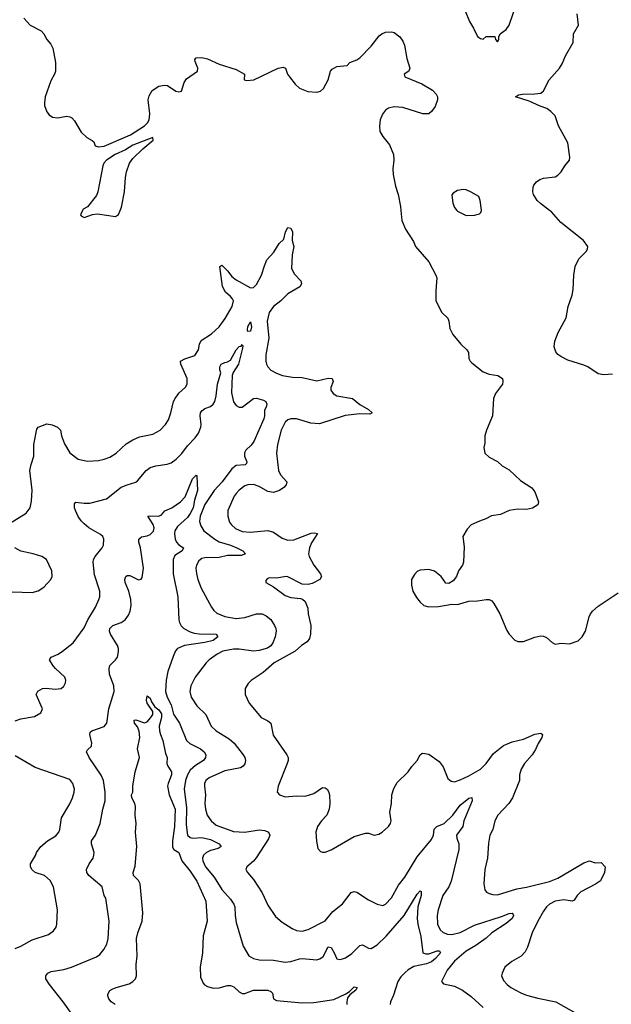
# Model space of a CAD drawing. Header units: inches. Extents: x 1173000 to 1307049, y 522583 to 678455.
# Tile 98 of 256: x 1204122 to 1208241, y 574472 to 581328. Entities that reach past the tile are written whole.
import ezdxf

# ---------------------------------------------------------------- set-up
doc = ezdxf.new("R2010")
doc.units = ezdxf.units.IN
doc.header["$MEASUREMENT"] = 0
doc.layers.add('B2507', color=7, linetype='Continuous')
doc.layers.add('B2508', color=7, linetype='Continuous')

msp = doc.modelspace()

# ---------------------------------------------------------------- linework, layer by layer
at = {"layer": 'B2507', "color": 5}
for points, elevation in [([(1204559.7, 580000), (1204544.7, 579970), (1204550, 579962), (1204570, 579952), (1204629.1, 579970.9), (1204664.5, 579975.5), (1204790, 579958), (1204810, 579971.3), (1204821.3, 580000)], 920), ([(1206776, 580000), (1206784, 579930), (1206808.5, 579868.5), (1206863.4, 579783.4), (1206879.1, 579750), (1206970, 579642.8), (1207019.1, 579550), (1207027.3, 579530), (1207018.8, 579441.2), (1207019.3, 579370), (1207062.4, 579290), (1207102.6, 579250), (1207110.3, 579230), (1207117.4, 579177.4), (1207137, 579137), (1207193, 579070), (1207234.9, 579030), (1207246.4, 579010), (1207248.4, 578970), (1207258, 578950), (1207270, 578939.3), (1207350, 578877), (1207390, 578860.3), (1207452, 578850), (1207484.7, 578830), (1207486.8, 578810), (1207482.8, 578790), (1207435.6, 578724.4), (1207420.4, 578690), (1207414.3, 578570), (1207372.2, 578470), (1207360.5, 578430), (1207361.4, 578378.6), (1207354.8, 578350), (1207361, 578310), (1207390, 578281), (1207450, 578250.8), (1207482, 578222), (1207530, 578194.9), (1207610, 578120.3), (1207688.8, 578068.8), (1207710, 578041), (1207734, 577970), (1207730, 577949.4), (1207693.5, 577926.5), (1207650, 577917.4), (1207590, 577918.9), (1207530.3, 577909.7), (1207470, 577883.7), (1207407.5, 577872.5), (1207368.5, 577851.5), (1207322.7, 577837.2), (1207266, 577810), (1207238.5, 577781.5), (1207206.8, 577730), (1207218, 577658), (1207213.4, 577550), (1207204.9, 577530), (1207176.3, 577490), (1207164, 577450), (1207139.3, 577420.7), (1207110, 577401.2), (1207090, 577405.2), (1207056, 577450), (1207010, 577489.3), (1206970, 577500.9), (1206910, 577494.5), (1206890, 577486), (1206870, 577466), (1206850.6, 577430), (1206850.5, 577390), (1206860.5, 577350), (1206884.8, 577304.8), (1206910, 577273.4), (1206936, 577250), (1206970, 577239.1), (1207038.6, 577241.4), (1207130, 577258), (1207170, 577256), (1207250, 577279.1), (1207310, 577282), (1207370, 577292), (1207390.3, 577290.3), (1207410, 577280.5), (1207423.6, 577263.6), (1207464.9, 577190), (1207514.8, 577074.8), (1207530.3, 577050.3), (1207570, 577008), (1207590, 576999.3), (1207630, 576998.4), (1207710, 577028.7), (1207750, 577037.6), (1207770, 577035.3), (1207790, 577026.7), (1207830, 576990.4), (1207850, 576979.5), (1207893.1, 576986.9), (1207950, 576981.7), (1208010, 577003.1), (1208038, 577030), (1208061.1, 577070), (1208086.6, 577170), (1208094.5, 577185.5), (1208111, 577209), (1208150, 577245.5), (1208290, 577338)], 920), ([(1207165.6, 580000), (1207170, 579994), (1207230, 579964.9), (1207290, 579966), (1207323.1, 579976.9), (1207333.6, 579986.4), (1207337.4, 580000)], 940), ([(1208250, 578859.7), (1208190, 578854.7), (1208150, 578861.6), (1208077, 578910), (1208050, 578921.5), (1207937.8, 578957.8), (1207890, 578983.5), (1207870, 578998), (1207855.7, 579015.7), (1207844.7, 579050), (1207849.3, 579090.7), (1207871.7, 579150), (1207926.9, 579253.1), (1207942, 579330), (1207968.6, 579410), (1207975.6, 579450), (1207979.8, 579550), (1207990.9, 579610), (1208015.8, 579664.2), (1208066.2, 579713.8), (1208075.1, 579730), (1208077, 579750), (1208047, 579790), (1207890, 579916.3), (1207824.7, 579990), (1207811.2, 580000)], 920), ([(1204050, 577821), (1204168.1, 577891.9), (1204195.6, 577930), (1204204.9, 577975.1), (1204208.3, 578051.7), (1204193.5, 578190), (1204200.8, 578230), (1204220.4, 578290), (1204219.7, 578370), (1204242.3, 578477.7), (1204250, 578490.4), (1204310, 578514), (1204347.4, 578507.4), (1204386, 578490), (1204406.8, 578470), (1204413.4, 578430), (1204433.8, 578373.8), (1204472.1, 578312.1), (1204528.8, 578268.8), (1204593.5, 578253.5), (1204670, 578259.6), (1204710, 578267.8), (1204750, 578282.6), (1204793.6, 578310), (1204864.4, 578375.6), (1204910, 578403.1), (1204955.6, 578424.4), (1205050, 578441.5), (1205100.7, 578470), (1205137, 578510), (1205157.3, 578542.8), (1205174.7, 578590), (1205192.8, 578670), (1205203.5, 578690), (1205230, 578728.2), (1205276.2, 578770), (1205287.8, 578790), (1205288, 578830), (1205242.9, 578930), (1205242, 578950), (1205272.5, 578967.5), (1205342, 578990), (1205367.6, 579030), (1205374, 579070), (1205384.5, 579095.5), (1205458.4, 579141.6), (1205510, 579188.5), (1205553.1, 579246.9), (1205600.4, 579330), (1205609.7, 579370), (1205603.6, 579383.6), (1205590, 579401.1), (1205554.3, 579430), (1205534.8, 579470), (1205516, 579610), (1205530, 579618.4), (1205570, 579579.5), (1205600, 579540), (1205630, 579515.8), (1205730, 579462), (1205750, 579463.1), (1205770, 579484.4), (1205806.6, 579550), (1205825.5, 579614.5), (1205843.6, 579656.4), (1205891.6, 579710), (1205929.7, 579770), (1205960.8, 579799.2), (1205973.5, 579850), (1205990, 579880.4), (1206010, 579876.4), (1206020.6, 579850), (1206019.7, 579790), (1206031.7, 579750), (1206019.6, 579690), (1206015.6, 579595.6), (1206036, 579556), (1206078.9, 579510), (1206084.2, 579490), (1206072.5, 579467.5), (1205990, 579419.2), (1205940.7, 579370), (1205890, 579331.3), (1205858.7, 579290), (1205845.4, 579230), (1205856.2, 579110), (1205835.6, 578995.6), (1205835.3, 578950), (1205840.9, 578930), (1205850.4, 578910), (1205870, 578888.8), (1205910, 578866), (1205951.3, 578850), (1206021.6, 578838.4), (1206090, 578836.4), (1206190, 578814), (1206270, 578831.3), (1206298, 578830), (1206305.5, 578810), (1206287.4, 578767.4), (1206289, 578749), (1206305.2, 578725.3), (1206331, 578710), (1206438.4, 578690), (1206490, 578647.6), (1206550, 578614), (1206577, 578590), (1206559.4, 578580.6), (1206490, 578583.6), (1206388.9, 578571.1), (1206210, 578515), (1206150, 578519.9), (1206050, 578548.6), (1206010.1, 578549.9), (1205990, 578542.9), (1205970, 578525.7), (1205943.2, 578470), (1205916.3, 578370), (1205909.2, 578310), (1205924.2, 578190), (1205939, 578159), (1205981.1, 578110), (1205977.7, 578090), (1205961.7, 578070), (1205932, 578050), (1205890, 578037.1), (1205850, 578042.4), (1205790, 578076.8), (1205750, 578091.4), (1205710.2, 578089.8), (1205690, 578082), (1205650, 578053.3), (1205629.1, 578030), (1205615.6, 578010), (1205570.3, 577910), (1205570.2, 577870), (1205583.9, 577830), (1205596.1, 577810), (1205624.7, 577784.7), (1205670, 577765.5), (1205730, 577759.3), (1205850, 577772), (1205890, 577758.6), (1205950, 577716.9), (1205990, 577703.2), (1206030, 577707), (1206152.4, 577752.4), (1206175.1, 577755.1), (1206194.8, 577750), (1206155, 577685), (1206141, 577650), (1206133, 577610), (1206137.2, 577590), (1206169.5, 577529.5), (1206216.4, 577470), (1206223, 577450), (1206210.8, 577430), (1206157.9, 577402.1), (1206130, 577394.2), (1206090, 577398.8), (1205990, 577448.2), (1205978, 577450), (1205910, 577440.5), (1205858.8, 577441.2), (1205844.5, 577435.5), (1205836.9, 577423.1), (1205836, 577410), (1205890, 577378), (1205970, 577318.9), (1206010, 577304), (1206077.6, 577297.6), (1206092.2, 577292.2), (1206110, 577277.1), (1206128.9, 577230), (1206131.6, 577190), (1206150.2, 577110.2), (1206146.5, 577050), (1206139.7, 577020.3), (1206123, 576997), (1206084.9, 576970), (1206040.3, 576930), (1205894.9, 576850), (1205818, 576782), (1205732.8, 576727.2), (1205712.9, 576707.1), (1205692.4, 576670), (1205692.4, 576630), (1205720.3, 576570), (1205803, 576470), (1205850, 576446), (1205870.3, 576430.3), (1205885.8, 576345.8), (1205982, 576210), (1205990.3, 576190), (1205990.3, 576170), (1205984.2, 576150), (1205920.7, 575990), (1205914.8, 575950), (1205931.3, 575930), (1205970, 575917.1), (1206050, 575924), (1206110, 575920.8), (1206170, 575940.3), (1206230, 575981.6), (1206250, 575980.5), (1206264, 575970), (1206273.4, 575953.4), (1206278.7, 575930), (1206281.7, 575870), (1206277.4, 575830), (1206259.5, 575790), (1206223.1, 575750), (1206196.4, 575710), (1206183.8, 575670), (1206188.1, 575608.1), (1206198, 575558), (1206216.4, 575536.4), (1206230, 575530.5), (1206250, 575530.4), (1206290, 575548.4), (1206450, 575639.5), (1206530, 575664.9), (1206550, 575664), (1206590, 575650.6), (1206623.3, 575656.7), (1206645.2, 575670), (1206689.3, 575710), (1206703.7, 575730), (1206709.5, 575750), (1206699.7, 575810), (1206711.3, 575870), (1206713, 575930), (1206726.2, 575973.8), (1206750, 576015.5), (1206827.6, 576090), (1206852.6, 576127.4), (1206889.6, 576170), (1206909.7, 576210.3), (1206921.7, 576218.3), (1206930, 576221.6), (1206970, 576214.9), (1207042.9, 576162.9), (1207070, 576126.8), (1207103.7, 576043.7), (1207125.8, 576025.8), (1207150, 576022), (1207190, 576034.2), (1207250, 576063), (1207330, 576108.9), (1207369.9, 576150), (1207421.7, 576218.3), (1207490, 576273.1), (1207550, 576300.1), (1207630, 576318.3), (1207710, 576352), (1207750, 576360.3), (1207762.4, 576350), (1207757.3, 576330), (1207732.1, 576287.9), (1207714.7, 576245.3), (1207690.2, 576210), (1207636.1, 576150), (1207614.4, 576110), (1207602, 576070), (1207602.4, 576030), (1207553.7, 575910), (1207528.5, 575870), (1207451.6, 575790), (1207429.3, 575750.7), (1207415.6, 575690), (1207396.5, 575650), (1207386.8, 575593.2), (1207379.5, 575490), (1207360.3, 575410), (1207354.9, 575310), (1207360.7, 575270), (1207372.7, 575252.7), (1207390, 575243), (1207415.6, 575235.6), (1207450, 575234.9), (1207584.6, 575275.4), (1207650, 575287.2), (1207810, 575327.5), (1207870, 575350.9), (1208050, 575456.9), (1208090, 575471.8), (1208130, 575458), (1208170, 575460.3), (1208199.2, 575430), (1208195.2, 575390), (1208167.2, 575332.8), (1208131.7, 575308.3), (1208030, 575254.3), (1208002.6, 575230), (1207982.9, 575197.1), (1207970, 575189.7), (1207910, 575199.4), (1207850.5, 575190), (1207811.3, 575170), (1207791.1, 575150), (1207770, 575121.7), (1207729.1, 575050), (1207691.3, 574968.7), (1207658.3, 574870), (1207641.8, 574838.2), (1207612.8, 574807.2), (1207547.7, 574770), (1207500.5, 574730), (1207480.5, 574690), (1207478, 574670), (1207490, 574638.8), (1207516.3, 574610), (1207542, 574590), (1207611.1, 574551.1), (1207650, 574536.1), (1207730, 574515.8), (1207854.8, 574490), (1207993.4, 574410)], 880), ([(1204090, 576446.9), (1204130, 576460.2), (1204224.2, 576475.8), (1204270, 576502.8), (1204280.9, 576530), (1204237, 576630), (1204247.3, 576652.7), (1204281.2, 576670), (1204305.7, 576674.3), (1204370, 576667.6), (1204409.7, 576670.3), (1204430, 576687.7), (1204440.5, 576710), (1204443.6, 576730), (1204435.6, 576750), (1204371.6, 576810), (1204354, 576830), (1204329.4, 576870.6), (1204342, 576890), (1204390, 576910.4), (1204421.2, 576930), (1204494.5, 576990), (1204570, 577094), (1204597.2, 577150), (1204650, 577236.4), (1204674.2, 577290), (1204679.3, 577310), (1204679.3, 577350), (1204642.1, 577462.1), (1204633.1, 577550), (1204636.5, 577570), (1204646.5, 577590), (1204695.4, 577650), (1204704.7, 577670), (1204707.6, 577710), (1204700.7, 577730), (1204684.5, 577744.5), (1204604.5, 577790), (1204570, 577817), (1204550, 577839.5), (1204530, 577869.5), (1204511.1, 577910), (1204503.5, 577930), (1204502.7, 577957.3), (1204512.1, 577967.9), (1204570, 577961.2), (1204610, 577962.3), (1204727.3, 577992.7), (1204827.8, 578072.2), (1204870, 578090.2), (1204930, 578107.9), (1204943.2, 578116.8), (1205003.1, 578190), (1205030, 578209.1), (1205070, 578221.5), (1205150, 578232.8), (1205176.4, 578243.6), (1205212, 578268), (1205250, 578307.6), (1205290, 578360.9), (1205343.6, 578416.4), (1205367.7, 578450), (1205383.5, 578490), (1205386, 578510), (1205379.3, 578570), (1205381.4, 578590), (1205390, 578604.9), (1205410, 578620.7), (1205450, 578634.5), (1205469.3, 578650.7), (1205480.6, 578670), (1205490.5, 578709.5), (1205500.3, 578790), (1205522.8, 578870), (1205516.1, 578890), (1205516.4, 578910), (1205525.3, 578930), (1205550, 578942), (1205570, 578945.3), (1205590, 578957.2), (1205629.9, 579030), (1205650, 579051.9), (1205664.1, 579055.9), (1205670, 579067.3), (1205675.2, 579055.2), (1205672.1, 579032.1), (1205645.3, 578930), (1205609.1, 578870.9), (1205602.5, 578850), (1205597.5, 578730), (1205610, 578668), (1205630, 578641.1), (1205650, 578630.3), (1205670, 578630.3), (1205750, 578690.2), (1205770, 578693), (1205818.5, 578678.5), (1205834.9, 578670), (1205844, 578650), (1205839.1, 578630), (1205827.5, 578610), (1205826.5, 578570), (1205821.5, 578550), (1205751.3, 578390), (1205734.4, 578365.6), (1205697, 578330), (1205687.6, 578312.4), (1205688, 578290), (1205703.7, 578250), (1205701.1, 578238.9), (1205691.1, 578228.9), (1205630, 578222.9), (1205598.3, 578201.7), (1205532.9, 578110), (1205476.2, 578050), (1205410, 577952.8), (1205379.1, 577870), (1205374.4, 577834.4), (1205382.7, 577802.7), (1205404.9, 577770), (1205480.8, 577710), (1205512.1, 577692.1), (1205590, 577670.1), (1205633.4, 577650), (1205675.5, 577630), (1205694, 577610), (1205663.7, 577596.3), (1205570, 577596.6), (1205510, 577584.1), (1205410, 577580.2), (1205390, 577575.5), (1205370, 577560.5), (1205352.8, 577530), (1205349.1, 577510), (1205352.3, 577472.3), (1205362, 577430), (1205386.7, 577370), (1205457.3, 577237.3), (1205473.8, 577213.8), (1205494.7, 577194.7), (1205550, 577173.4), (1205630, 577158.5), (1205690, 577164.6), (1205770, 577190.1), (1205810, 577190.1), (1205838, 577178), (1205870.6, 577150.6), (1205897.2, 577110), (1205906.2, 577090), (1205908.4, 577070), (1205900.8, 577030), (1205884.6, 576990), (1205871.5, 576968.5), (1205848.3, 576951.7), (1205790, 576935.8), (1205750, 576931.8), (1205650, 576945.9), (1205610, 576944.2), (1205536.3, 576930), (1205496.5, 576910), (1205440.3, 576870), (1205421.1, 576850), (1205343.7, 576750), (1205313.4, 576690), (1205306, 576650), (1205315.3, 576610), (1205356.5, 576550), (1205417.4, 576490), (1205456, 576410), (1205490, 576375.6), (1205580.3, 576320.3), (1205616, 576290), (1205678, 576210), (1205690.3, 576190), (1205694.3, 576170), (1205690, 576147), (1205677.6, 576130), (1205660.4, 576119.6), (1205550, 576098.1), (1205442, 576050), (1205418.6, 576030), (1205409.4, 576010), (1205407.7, 575990), (1205414.7, 575930), (1205411.8, 575870), (1205416.3, 575830), (1205428.5, 575790), (1205454.4, 575750), (1205490, 575720.2), (1205610, 575675), (1205690, 575670.2), (1205790, 575686), (1205830, 575681.6), (1205854.9, 575670), (1205864.2, 575650), (1205855.2, 575624.8), (1205768, 575492), (1205750, 575469.6), (1205704, 575430), (1205697.3, 575410), (1205707.7, 575390), (1205750, 575340.5), (1205809.4, 575249.4), (1205850, 575163), (1205903.2, 575083.2), (1205950, 575043.1), (1206020, 575000), (1206050, 574984.9), (1206090, 574980.9), (1206130, 574991.8), (1206250, 575054), (1206301.9, 575118.1), (1206370, 575172.4), (1206429.7, 575250), (1206450, 575257.6), (1206470, 575252), (1206550, 575199), (1206610, 575170.3), (1206650, 575161.1), (1206670, 575168.9), (1206710, 575213.7), (1206759.3, 575300.8), (1206802.7, 575357.3), (1206890, 575498), (1206990, 575619.3), (1207003.5, 575650), (1207007.4, 575692.6), (1207026, 575710), (1207076.8, 575730), (1207138.3, 575790), (1207190, 575859.7), (1207250, 575907), (1207270, 575912.7), (1207272.3, 575890), (1207214, 575750), (1207208.2, 575710), (1207164.4, 575650), (1207165.5, 575630), (1207178.9, 575590), (1207179, 575550), (1207125.3, 575330), (1207109.4, 575290), (1207069.3, 575230), (1207036.3, 575130), (1207029.4, 575090), (1207032, 575030), (1207050, 574990.3), (1207070, 574971.5), (1207100.9, 574960.9), (1207130, 574958.9), (1207190, 574972.1), (1207290, 575022.4), (1207477.3, 575082.7), (1207530, 575104.5), (1207550, 575106.7), (1207558.2, 575098.2), (1207559.7, 575090), (1207550.1, 575070), (1207510, 575034.4), (1207409.6, 574970.4), (1207370, 574931.8), (1207298.3, 574881.7), (1207230, 574842.5), (1207150, 574772.1), (1207098.3, 574710), (1207058.8, 574630), (1207073.7, 574613.7), (1207150, 574598.3), (1207206.4, 574570), (1207265.5, 574525.5), (1207349.4, 574449.4)], 860), ([(1204509.7, 574369.7), (1204425.6, 574490), (1204329.7, 574610), (1204305.1, 574650), (1204303.6, 574670), (1204318, 574690), (1204340, 574700), (1204430, 574714.4), (1204482.7, 574730), (1204657.4, 574802.6), (1204680.1, 574819.9), (1204707.3, 574852.7), (1204728.5, 574891.6), (1204738.3, 574930), (1204745.7, 575050), (1204721.1, 575210), (1204711.2, 575230), (1204695.6, 575290), (1204604.2, 575370), (1204589.7, 575390), (1204586.3, 575410), (1204604.7, 575450), (1204633, 575490), (1204638.9, 575510), (1204641.3, 575530), (1204622.9, 575590), (1204622.9, 575610), (1204650.8, 575649.2), (1204683.1, 575730), (1204701.1, 575830), (1204718, 575890), (1204717.9, 575950), (1204705, 576030), (1204690, 576068.2), (1204605.8, 576190), (1204587.8, 576230), (1204594.9, 576245.1), (1204620.9, 576270), (1204622.9, 576277.1), (1204625.1, 576290), (1204609.6, 576350), (1204612.3, 576367.7), (1204624.2, 576375.8), (1204710, 576406.7), (1204729.7, 576430.3), (1204743.8, 576530), (1204779.8, 576650), (1204776.4, 576690), (1204747.4, 576770), (1204745.1, 576810), (1204749.8, 576830.2), (1204789.8, 576870.2), (1204802.6, 576890), (1204811, 576929), (1204809.8, 576950), (1204803.1, 576970), (1204753.2, 577050), (1204747.5, 577070), (1204750.7, 577089.3), (1204771.2, 577108.8), (1204828.9, 577131.1), (1204857, 577150), (1204878.7, 577181.3), (1204890.9, 577209.1), (1204897.3, 577250), (1204896, 577290), (1204882.2, 577350), (1204856.8, 577410), (1204853.7, 577430), (1204860.7, 577450), (1204870, 577457.6), (1204890, 577458), (1204950, 577427), (1204967.7, 577432.3), (1204974.8, 577445.2), (1204983.5, 577510), (1204963.9, 577650), (1204951.2, 577690), (1204951.6, 577710), (1204970, 577726.7), (1205010, 577734.2), (1205030, 577742.7), (1205053.4, 577766.7), (1205058.5, 577790), (1205052, 577812), (1205013.2, 577870), (1205030, 577874), (1205092, 577870), (1205110, 577881.1), (1205132, 577908), (1205180.4, 577930), (1205241.1, 577970), (1205274.1, 578005.9), (1205325.7, 578130), (1205350, 578157.3), (1205356.3, 578150), (1205360.9, 578050), (1205338.1, 577981.9), (1205330, 577929.8), (1205310, 577889), (1205290, 577862), (1205220, 577800), (1205202.8, 577770), (1205199.7, 577750), (1205204, 577710), (1205213.1, 577690), (1205231, 577671), (1205263.1, 577650), (1205252.8, 577630), (1205201.7, 577598.3), (1205189.5, 577570), (1205190.7, 577470), (1205224.2, 577310), (1205231.1, 577150), (1205234.2, 577130), (1205246.5, 577106.5), (1205264.9, 577090), (1205310, 577066.3), (1205336.9, 577056.9), (1205371.7, 577051.7), (1205490.8, 577050), (1205502.3, 577030), (1205470, 577006.3), (1205412.3, 576992.3), (1205270.1, 576969.9), (1205220.9, 576950), (1205207.5, 576932.5), (1205190, 576894), (1205152.5, 576790), (1205142, 576730), (1205136.8, 576650), (1205148.7, 576610), (1205176.9, 576556.9), (1205193.4, 576493.4), (1205235, 576430), (1205282.8, 576310), (1205307.6, 576287.6), (1205381.7, 576250), (1205406, 576230), (1205418.9, 576210), (1205416.9, 576190), (1205401.7, 576170), (1205346, 576134), (1205310, 576101.8), (1205290.1, 576070), (1205275.7, 576030), (1205267.8, 575970), (1205282.4, 575842.4), (1205281.9, 575721.9), (1205290, 575650.7), (1205310, 575634.4), (1205326.8, 575630), (1205390, 575632.7), (1205450, 575620.4), (1205511.8, 575590), (1205524.9, 575570), (1205503, 575557), (1205450, 575543.2), (1205422, 575530), (1205401.8, 575510), (1205395, 575490), (1205396.6, 575470), (1205416.3, 575430), (1205476.8, 575356.8), (1205530, 575271.5), (1205590, 575204.2), (1205613.4, 575170), (1205620.7, 575150), (1205621.2, 575090), (1205630, 575041), (1205678, 574878), (1205717.1, 574810), (1205750, 574791.7), (1205790, 574781.5), (1205890, 574780.2), (1205970, 574766.4), (1206010, 574771.1), (1206070, 574788.6), (1206090, 574790.2), (1206190, 574780.8), (1206212.3, 574787.7), (1206235.4, 574804.6), (1206270, 574871.5), (1206290, 574867.2), (1206312.6, 574830), (1206330, 574788.8), (1206350, 574784.2), (1206370, 574787.6), (1206390, 574795.3), (1206435.3, 574824.7), (1206490, 574880.4), (1206510, 574886.4), (1206550, 574864), (1206570, 574861.8), (1206610, 574887.2), (1206673.4, 574946.6), (1206798.4, 575090), (1206890, 575238), (1206910, 575261.6), (1206917.2, 575257.2), (1206917.2, 575230), (1206894.1, 575150), (1206889.3, 575070), (1206894.2, 575030), (1206915.8, 574944.2), (1206928, 574830), (1206950, 574822.8), (1206970, 574823.8), (1207030, 574845.2), (1207044.4, 574844.4), (1207051.2, 574831.2), (1207017.7, 574790), (1206990, 574767.5), (1206954.3, 574754.3), (1206865.6, 574734.4), (1206826.8, 574713.2), (1206805.5, 574694.5), (1206777, 574663), (1206755.5, 574630), (1206724.3, 574535.7), (1206704.2, 574490), (1206702.2, 574470)], 840), ([(1204070, 577343.8), (1204210, 577339.3), (1204250, 577350.6), (1204290, 577376.3), (1204339, 577430), (1204349, 577450), (1204345.2, 577490), (1204309, 577570), (1204275.3, 577590), (1204215.3, 577610), (1204130, 577628.2), (1204089.3, 577650)], 880), ([(1204786.3, 574470), (1204759.7, 574490), (1204743, 574510), (1204735.6, 574530), (1204736.2, 574543.8), (1204750, 574567.3), (1204770, 574579.5), (1204794, 574590), (1204885.3, 574614.7), (1204909.4, 574630), (1204929.4, 574650), (1204936.2, 574670), (1204932, 574750), (1204939, 574810), (1204936.2, 574930), (1204945.7, 574970), (1204974.8, 575050), (1204980.4, 575110), (1204959.8, 575310), (1204950, 575333.3), (1204915.1, 575370), (1204913, 575390), (1204926.9, 575433.1), (1204937.4, 575570), (1204928.5, 575670), (1204932.7, 575730), (1204926.2, 575790), (1204928.6, 575850), (1204923.1, 575870), (1204901.7, 575910), (1204899.6, 575930), (1204909.7, 575950.4), (1204909.8, 575990), (1204925.4, 576090), (1204956.7, 576190), (1204943.2, 576250), (1204958, 576330), (1204953.6, 576373.6), (1204943.3, 576403.3), (1204920.9, 576430), (1204918, 576450), (1204930, 576453.4), (1204990, 576431), (1205010, 576438.8), (1205035.8, 576470), (1205049.6, 576490), (1205049.6, 576510), (1205009.1, 576569.1), (1205005.6, 576590), (1205010, 576621), (1205030, 576604), (1205039.4, 576579.4), (1205063.4, 576543.4), (1205090, 576521.7), (1205110, 576494.4), (1205109.2, 576470), (1205092.8, 576410), (1205095.8, 576375.8), (1205101.6, 576350), (1205119.5, 576310), (1205138.2, 576218.2), (1205148.4, 576190), (1205147, 576150), (1205154.3, 576130), (1205179.8, 576090), (1205180.1, 576070), (1205155.7, 576010), (1205151.9, 575990), (1205163.1, 575930), (1205204, 575830), (1205200.6, 575710), (1205185.8, 575610), (1205186.6, 575566.6), (1205195.6, 575550), (1205230.2, 575530), (1205251, 575470), (1205310, 575400.2), (1205355, 575330), (1205418.6, 575190), (1205428.4, 575050), (1205399.6, 574950), (1205394.7, 574830), (1205378.5, 574730), (1205382, 574662), (1205398.6, 574618.6), (1205408, 574608), (1205430, 574596.2), (1205470, 574584.5), (1205510, 574587.1), (1205570, 574602), (1205590, 574602.3), (1205613, 574593), (1205650, 574557.8), (1205670, 574548.3), (1205690, 574548.4), (1205750, 574569.4), (1205850, 574570.2), (1205870, 574562.3), (1205883.1, 574550), (1205888.4, 574510), (1205910, 574498), (1206090, 574483), (1206170, 574485.7), (1206310, 574506.4), (1206393.9, 574546.1), (1206417.7, 574562.3), (1206450, 574593.4), (1206472, 574590), (1206462.4, 574570), (1206421.1, 574538.9), (1206404, 574516), (1206399.2, 574490), (1206400.9, 574470)], 820), ([(1204090, 574861.1), (1204130, 574877), (1204210, 574920.3), (1204321.8, 574958.2), (1204357, 574983), (1204375.1, 575010), (1204381.3, 575030), (1204386, 575130), (1204357.4, 575290), (1204333.1, 575333.1), (1204295.1, 575370), (1204230, 575389.7), (1204210, 575407.3), (1204198, 575430), (1204196.3, 575450), (1204231.5, 575508.5), (1204239.3, 575530), (1204269.6, 575570), (1204314.5, 575610), (1204373.9, 575646.1), (1204395.4, 575670), (1204402.6, 575690), (1204413.3, 575770), (1204470, 575867.3), (1204490, 575910.8), (1204502, 575950), (1204503, 575970), (1204493, 576010), (1204470, 576037), (1204230, 576120.9), (1204090, 576202.4)], 860)]:
    msp.add_lwpolyline(points, dxfattribs=dict(at, elevation=elevation))
at = {"layer": 'B2507', "color": 5, "elevation": 860}
msp.add_lwpolyline([(1205710, 579158), (1205709.3, 579169.3), (1205710, 579192.2), (1205730, 579225.3), (1205736.8, 579190), (1205730, 579160.5)], close=True, dxfattribs=at)
at = {"layer": 'B2508', "color": 5}
for points, elevation in [([(1207222.8, 581390), (1207254.6, 581314.6), (1207282.8, 581270), (1207310, 581212), (1207330, 581198), (1207350, 581192), (1207370, 581211), (1207431.3, 581211.3), (1207434, 581190), (1207450, 581174), (1207458, 581190), (1207458, 581210), (1207468, 581230), (1207510, 581261), (1207530, 581291), (1207586.7, 581453.3)], 940), ([(1207811.2, 580000), (1207747.4, 580047.4), (1207726, 580070), (1207700.5, 580110), (1207695.6, 580130), (1207697.5, 580162.5), (1207702.9, 580177.1), (1207721.3, 580198.7), (1207744.8, 580215.3), (1207770, 580224.9), (1207850, 580233.4), (1207870, 580245.3), (1207891.8, 580268.2), (1207917.6, 580310), (1207949.6, 580350), (1207953, 580370), (1207939.8, 580470), (1207874.2, 580590), (1207850, 580658), (1207819.5, 580690), (1207791.8, 580710), (1207746.1, 580726.1), (1207670, 580761.8), (1207574.5, 580790), (1207595.6, 580804.4), (1207622, 580810), (1207709.1, 580810.9), (1207750, 580817), (1207770, 580834), (1207808.4, 580910), (1207880.5, 580990), (1207899.5, 581020.5), (1207922.8, 581077.2), (1207975.1, 581170), (1207979.3, 581230), (1208014, 581290), (1208003.7, 581370)], 920), ([(1204150, 581338.8), (1204194.8, 581290), (1204271, 581250), (1204290.4, 581230.4), (1204310.8, 581190), (1204338.4, 581158.4), (1204353.4, 581130), (1204370.4, 581030), (1204370.4, 580970), (1204364.9, 580950), (1204338.5, 580901.5), (1204299.5, 580790), (1204293.7, 580750), (1204295.3, 580730), (1204310, 580687.7), (1204326.1, 580666.1), (1204350, 580649), (1204385.9, 580645.9), (1204450, 580655.7), (1204470, 580652.5), (1204484.4, 580644.4), (1204503.5, 580623.5), (1204550, 580544.4), (1204590, 580508.2), (1204627.4, 580487.4), (1204637.3, 580477.3), (1204648.5, 580450), (1204670, 580443.5), (1204710, 580448.5), (1204893.9, 580526.1), (1204991.6, 580590), (1205011.9, 580610), (1205024, 580630), (1205028, 580672), (1205017.7, 580770), (1205022.8, 580797.2), (1205044.6, 580835.4), (1205090, 580864.9), (1205130, 580873), (1205151.3, 580870), (1205210, 580830.8), (1205230, 580826), (1205249, 580831), (1205266.6, 580890), (1205283, 580917), (1205359, 580970), (1205362, 580990), (1205343.1, 581036.9), (1205342, 581050), (1205350, 581062), (1205390, 581066), (1205430, 581056.3), (1205510, 581019.3), (1205630, 580981.6), (1205686.8, 580950), (1205684.7, 580910), (1205704, 580904), (1205751.3, 580908.7), (1205920.9, 580990), (1205957.2, 580997.2), (1205973.4, 580990), (1205987.7, 580950), (1206000.5, 580930), (1206039.2, 580879.2), (1206070, 580850.6), (1206127.7, 580827.7), (1206190, 580822.6), (1206217, 580830), (1206237.7, 580850), (1206270.7, 580910), (1206287.2, 580970), (1206296.9, 580983.1), (1206330, 581001.2), (1206402.7, 581010), (1206420.5, 581030), (1206470, 581049.2), (1206490, 581062.8), (1206570, 581144.2), (1206624.5, 581215.5), (1206643.6, 581230), (1206670, 581242), (1206710, 581244.9), (1206730, 581238), (1206770, 581208.2), (1206790, 581179.1), (1206802.3, 581150), (1206818.3, 581058.3), (1206838.8, 580990), (1206830.5, 580969.5), (1206798, 580950), (1206804.7, 580930), (1206922.3, 580882.3), (1206997.4, 580837.4), (1207022.4, 580810), (1207030.2, 580790), (1207031.2, 580770), (1207015.1, 580724.9), (1206990, 580689.6), (1206970, 580671.8), (1206930, 580672.8), (1206790, 580716), (1206730, 580721.7), (1206690, 580712.6), (1206670, 580698.4), (1206648.4, 580670), (1206632.4, 580630), (1206626.6, 580586.6), (1206630.5, 580550), (1206650, 580514.8), (1206696.7, 580456.7), (1206723.8, 580390), (1206726.7, 580350), (1206719.3, 580290), (1206721.6, 580250), (1206738.4, 580170), (1206757.6, 580110), (1206772.8, 580027.2), (1206776, 580000)], 920), ([(1204821.3, 580000), (1204830, 580022), (1204851.3, 580130), (1204858, 580230), (1204866, 580270), (1204887, 580330), (1204910, 580360.7), (1204979.6, 580430), (1205050.8, 580489.2), (1205048, 580508), (1204910, 580454.7), (1204858.4, 580421.6), (1204787.6, 580390), (1204726, 580350), (1204707.3, 580330), (1204700.3, 580310), (1204665.3, 580130), (1204656.5, 580103.5), (1204594.8, 580025.2), (1204564.7, 580010), (1204559.7, 580000)], 920), ([(1207337.4, 580000), (1207338, 580002), (1207329.2, 580070), (1207318, 580098), (1207266.8, 580126.8), (1207230, 580142.7), (1207210, 580146), (1207170, 580139.3), (1207139.9, 580120.1), (1207130.7, 580109.3), (1207138, 580050), (1207150, 580021), (1207165.6, 580000)], 940)]:
    msp.add_lwpolyline(points, dxfattribs=dict(at, elevation=elevation))

doc.saveas('drawing.dxf')
